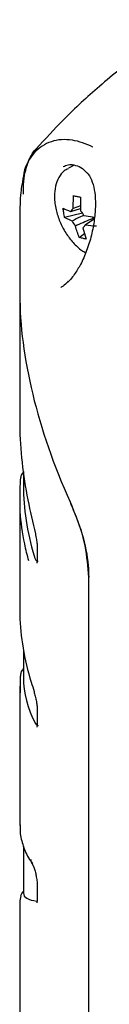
# Model space of a CAD drawing. Header units: millimetres. Extents: x 0 to 1680, y 0 to 1188.
# Tile 31 of 40: x 986.81 to 995.46, y 752.52 to 847.92. Entities that reach past the tile are written whole.
import ezdxf

# ---------------------------------------------------------------- set-up
doc = ezdxf.new("R2010")
doc.units = ezdxf.units.MM
doc.header["$LTSCALE"] = 4

msp = doc.modelspace()

# ---------------------------------------------------------------- linework, layer by layer
at = {"color": 7, "linetype": 'Continuous', "lineweight": 25}
for p, q in [((992.087, 833.815), (991.535, 833.539)), ((991.989, 833.892), (991.865, 833.705)), ((991.976, 829.61), (992.002, 830.874)), ((992.89, 829.163), (991.152, 828.749)), ((991.747, 829.328), (992.682, 829.62)), ((992.682, 829.888), (991.976, 829.61)), ((986.822, 828.9), (986.822, 821.347)), ((991.868, 828.399), (991.152, 828.749)), ((993.008, 828.962), (994.084, 828.792)), ((993.129, 828.033), (994.03, 828.667)), ((992.572, 826.823), (993.068, 827.207)), ((992.901, 827.751), (993.234, 826.667)), ((986.822, 821.347), (986.822, 808.982)), ((987.175, 804.151), (987.175, 802.734)), ((986.822, 801.703), (986.822, 790.642)), ((988.324, 798.017), (988.402, 797.694)), ((988.495, 796.849), (988.495, 795.613)), ((993.481, 741.162), (993.481, 793.901)), ((987.175, 786.86), (987.175, 784.188)), ((986.891, 782.707), (986.875, 784.308)), ((986.973, 784.749), (986.964, 784.726)), ((986.822, 783.336), (986.822, 769.854)), ((988.495, 781.122), (988.495, 779.704)), ((987.175, 767.851), (987.175, 763.299)), ((988.495, 764.122), (988.495, 762.704)), ((987.171, 763.483), (987.15, 763.461)), ((986.913, 763.034), (986.821, 762.555)), ((986.822, 762.549), (986.822, 751.486))]:
    msp.add_line(p, q, dxfattribs=at)
at = {"color": 7, "linetype": 'Continuous', "lineweight": 25, "flags": 128}
msp.add_lwpolyline([(987.178, 763.495), (987.17, 763.488), (987.15, 763.467)], dxfattribs=at)
at = {"color": 7, "linetype": 'Continuous', "lineweight": 25}
for centre, radius, start, end in [((992.198, 829.195), 0.471, 118.24349, 163.5327), ((991.605, 828.275), 1.562, 26.10351, 46.26706), ((993.271, 829.086), 1.562, 206.10351, 226.26706), ((992.678, 828.166), 0.471, 298.24349, 343.5327), ((987.836, 803.422), 0.937, 134.83309, 159.50295), ((987.842, 803.407), 0.949, 134.69893, 156.18635), ((988.426, 798.044), 0.101, 139.76438, 195.19961), ((987.84, 784.382), 0.941, 134.92946, 155.32957), ((987.847, 784.365), 0.954, 134.73073, 154.62214), ((988.48, 782.743), 0.273, 163.94036, 198.91341), ((988.653, 766.557), 0.766, 181.07817, 214.15961), ((987.809, 762.763), 0.953, 131.72811, 163.22477)]:
    msp.add_arc(centre, radius, start, end, dxfattribs=at)
for centre, major_axis, ratio, start_param, end_param in [((1014.822, 803.321), (-21.472, 33.226), 0.540872, 0.696863, 1.294836), ((1015.175, 792.835), (24.642, -20.061), 0.662783, 3.636402, 3.907553), ((1015.175, 782.688), (27.975, -2.157), 0.551298, 3.184076, 3.472083), ((1015.175, 773.199), (27.969, 10.08), 0.129895, 3.094811, 3.400906)]:
    msp.add_ellipse(centre, major_axis=major_axis, ratio=ratio, start_param=start_param, end_param=end_param, dxfattribs=at)
for points, knots in [([(1003.596, 847.918), (1001.932, 846.894), (998.78, 844.954), (994.639, 841.645), (991.237, 838.508), (989.275, 836.355), (988.403, 835.398)], [0, 0, 0, 0, 0.301463, 0.571113, 0.809439, 1, 1, 1, 1]), ([(993.889, 835.583), (993.889, 835.583), (993.217, 835.896), (991.815, 836.4), (989.776, 836.251), (988.134, 835.153), (987.224, 833.611), (987.1, 832.326), (987.063, 831.941)], [0, 0, 0, 0, 0.000004, 0.20367, 0.430038, 0.659756, 0.89826, 1, 1, 1, 1]), ([(987.167, 831.009), (987.171, 831.43), (987.179, 832.284), (987.372, 833.462), (987.767, 834.515), (988.151, 835.196), (988.448, 835.449), (988.474, 835.471)], [0, 0, 0, 0, 0.227482, 0.460469, 0.713724, 0.974819, 1, 1, 1, 1]), ([(988.49, 835.467), (988.318, 835.27), (987.912, 834.807), (987.536, 833.996), (987.383, 833.373), (987.322, 833.122)], [0, 0, 0, 0, 0.305806, 0.720959, 1, 1, 1, 1]), ([(991.021, 833.693), (991.174, 833.758), (991.554, 833.918), (992.176, 833.852), (992.806, 833.598), (993.114, 833.273), (993.23, 833.151)], [0, 0, 0, 0, 0.2195405, 0.542248, 0.8283712, 1, 1, 1, 1]), ([(991.503, 833.477), (991.37, 833.414), (990.994, 833.234), (990.562, 832.644), (990.233, 831.801), (990.145, 830.922), (990.199, 830.141), (990.345, 829.332), (990.661, 828.354), (991.232, 827.252), (991.965, 826.297), (992.638, 825.638), (993.065, 825.413), (993.19, 825.348)], [0, 0, 0, 0, 0.05727, 0.161907, 0.267994, 0.377989, 0.444326, 0.503726, 0.615902, 0.728153, 0.840634, 0.953635, 1, 1, 1, 1]), ([(993.232, 833.14), (993.299, 833.084), (993.562, 832.867), (993.853, 832.191), (994.091, 831.173), (994.153, 829.941), (994.047, 828.543), (993.763, 827.037), (993.312, 825.554), (992.743, 824.25), (992.087, 823.206), (991.614, 822.594), (991.351, 822.406), (991.342, 822.4)], [0, 0, 0, 0, 0.032458, 0.126279, 0.222087, 0.325839, 0.44031, 0.561309, 0.683049, 0.798468, 0.895456, 0.996641, 1, 1, 1, 1]), ([(987.014, 831.948), (986.979, 831.692), (986.836, 830.674), (986.828, 829.664), (986.822, 828.909)], [0, 0, 0, 0, 0.251486, 1, 1, 1, 1]), ([(992.002, 830.874), (992.059, 830.861), (992.173, 830.836), (992.396, 830.785), (992.569, 830.749), (992.68, 830.726)], [0, 0, 0, 0, 0.265077, 0.530153, 1, 1, 1, 1]), ([(992.68, 830.726), (992.672, 830.298), (992.662, 829.852), (992.684, 829.421), (992.685, 829.403)], [0, 0, 0, 0, 0.959683, 1, 1, 1, 1]), ([(991.01, 829.649), (991.23, 829.545), (991.459, 829.436), (991.736, 829.333), (991.747, 829.328)], [0, 0, 0, 0, 0.959689, 1, 1, 1, 1]), ([(991.152, 828.749), (991.136, 828.827), (991.103, 828.984), (991.052, 829.283), (991.027, 829.506), (991.01, 829.649)], [0, 0, 0, 0, 0.265077, 0.530153, 1, 1, 1, 1]), ([(993.007, 828.963), (992.895, 828.914), (992.506, 828.746), (992.133, 828.543), (991.868, 828.399)], [0, 0, 0, 0, 0.288937, 1, 1, 1, 1]), ([(992.191, 827.957), (992.685, 828.168), (993.298, 828.43), (993.917, 828.707), (994.037, 828.76)], [0, 0, 0, 0, 0.805977, 1, 1, 1, 1]), ([(994.242, 827.9), (993.876, 827.931), (993.494, 827.963), (993.143, 828.03), (993.129, 828.033)], [0, 0, 0, 0, 0.9596832, 1, 1, 1, 1]), ([(992.572, 826.823), (992.434, 827.177), (992.29, 827.547), (992.195, 827.942), (992.191, 827.957)], [0, 0, 0, 0, 0.959689, 1, 1, 1, 1]), ([(993.234, 826.667), (993.173, 826.678), (993.051, 826.699), (992.827, 826.749), (992.672, 826.794), (992.572, 826.823)], [0, 0, 0, 0, 0.265077, 0.530153, 1, 1, 1, 1]), ([(991.502, 822.571), (991.458, 822.519), (991.253, 822.276), (990.954, 822.061), (990.809, 821.994), (990.771, 821.976)], [0, 0, 0, 0, 0.167809, 0.777122, 1, 1, 1, 1]), ([(986.83, 808.982), (986.827, 808.851), (986.804, 807.553), (987.003, 805.018), (987.513, 801.511), (988.081, 799.201), (988.35, 798.109)], [0, 0, 0, 0, 0.037086, 0.367294, 0.700813, 1, 1, 1, 1]), ([(987.683, 795.475), (987.547, 796.024), (987.15, 797.631), (986.777, 800.303), (986.852, 802.359), (986.89, 803.395)], [0, 0, 0, 0, 0.205013, 0.599596, 1, 1, 1, 1]), ([(986.977, 803.789), (986.973, 803.782), (986.942, 803.727), (986.922, 803.644), (986.903, 803.553), (986.896, 803.498), (986.892, 803.455), (986.89, 803.428), (986.889, 803.418)], [0, 0, 0, 0, 0.060282, 0.48549, 0.638533, 0.774065, 0.917109, 1, 1, 1, 1]), ([(986.958, 803.749), (986.959, 803.753), (986.962, 803.76), (986.971, 803.78), (986.975, 803.79)], [0, 0, 0, 0, 0.500195, 1, 1, 1, 1]), ([(991.68, 801.2), (992.095, 800.182), (992.926, 798.148), (993.43, 795.616), (993.47, 794.278), (993.481, 793.901)], [0, 0, 0, 0, 0.418322, 0.836415, 1, 1, 1, 1]), ([(993.481, 793.901), (993.41, 794.903), (993.268, 796.907), (992.431, 799.463), (991.838, 800.835), (991.68, 801.2)], [0, 0, 0, 0, 0.423151, 0.846448, 1, 1, 1, 1]), ([(988.402, 797.694), (988.404, 797.688), (988.439, 797.54), (988.475, 797.246), (988.499, 796.958), (988.495, 796.858), (988.494, 796.851)], [0, 0, 0, 0, 0.023352, 0.521114, 0.96571, 1, 1, 1, 1]), ([(988.198, 795.971), (988.235, 795.863), (988.307, 795.645), (988.433, 795.462), (988.538, 795.396), (988.585, 795.46), (988.599, 795.48)], [0, 0, 0, 0, 0.2872126, 0.574164, 0.8648625, 1, 1, 1, 1]), ([(988.494, 795.616), (988.493, 795.541), (988.49, 795.395), (988.468, 795.282), (988.466, 795.276), (988.465, 795.274)], [0, 0, 0, 0, 0.395801, 0.770523, 1, 1, 1, 1]), ([(986.83, 790.642), (986.828, 790.511), (986.81, 789.334), (987.069, 787.026), (987.649, 784.529), (988.118, 783.12), (988.218, 782.819)], [0, 0, 0, 0, 0.0520369, 0.4654953, 0.8857607, 1, 1, 1, 1]), ([(986.985, 784.774), (986.965, 784.728), (986.899, 784.577), (986.884, 784.43), (986.873, 784.327)], [0, 0, 0, 0, 0.300505, 1, 1, 1, 1]), ([(986.964, 784.726), (986.965, 784.729), (986.969, 784.74), (986.983, 784.768), (986.993, 784.79)], [0, 0, 0, 0, 0.229036, 1, 1, 1, 1]), ([(988.22, 782.654), (988.227, 782.634), (988.279, 782.49), (988.34, 782.288), (988.372, 782.107), (988.375, 782.095)], [0, 0, 0, 0, 0.134285, 0.940965, 1, 1, 1, 1]), ([(988.375, 782.095), (988.406, 781.937), (988.465, 781.643), (988.496, 781.297), (988.493, 781.162), (988.492, 781.13)], [0, 0, 0, 0, 0.467243, 0.871304, 1, 1, 1, 1]), ([(988.328, 779.723), (988.369, 779.659), (988.45, 779.531), (988.548, 779.488), (988.586, 779.549), (988.595, 779.562)], [0, 0, 0, 0, 0.438237, 0.877485, 1, 1, 1, 1]), ([(988.495, 779.705), (988.495, 779.701), (988.499, 779.602), (988.486, 779.474), (988.465, 779.365), (988.466, 779.367), (988.466, 779.368)], [0, 0, 0, 0, 0.018048, 0.456534, 0.820583, 1, 1, 1, 1]), ([(986.86, 769.92), (986.849, 769.744), (986.807, 769.104), (987.071, 768.016), (987.494, 766.926), (987.91, 766.325), (988.039, 766.139)], [0, 0, 0, 0, 0.134076, 0.486835, 0.841157, 1, 1, 1, 1]), ([(988.019, 766.127), (988.02, 766.127), (988.02, 766.126), (988.065, 766.049), (988.148, 765.866), (988.266, 765.533), (988.367, 765.172), (988.405, 764.942), (988.415, 764.881)], [0, 0, 0, 0, 0.038017, 0.180631, 0.366537, 0.61766, 0.899627, 1, 1, 1, 1]), ([(988.415, 764.881), (988.432, 764.79), (988.474, 764.563), (988.497, 764.291), (988.493, 764.16), (988.492, 764.13)], [0, 0, 0, 0, 0.34173, 0.847104, 1, 1, 1, 1]), ([(987.182, 763.492), (987.141, 763.454), (987.056, 763.376), (987.009, 763.271), (986.985, 763.217)], [0, 0, 0, 0, 0.479134, 1, 1, 1, 1]), ([(988.492, 762.712), (988.492, 762.659), (988.493, 762.524), (988.478, 762.408), (988.458, 762.347), (988.464, 762.361), (988.464, 762.361)], [0, 0, 0, 0, 0.257437, 0.655473, 0.978744, 1, 1, 1, 1])]:
    msp.add_open_spline(points, degree=3, knots=knots, dxfattribs=at)

doc.saveas('drawing.dxf')
